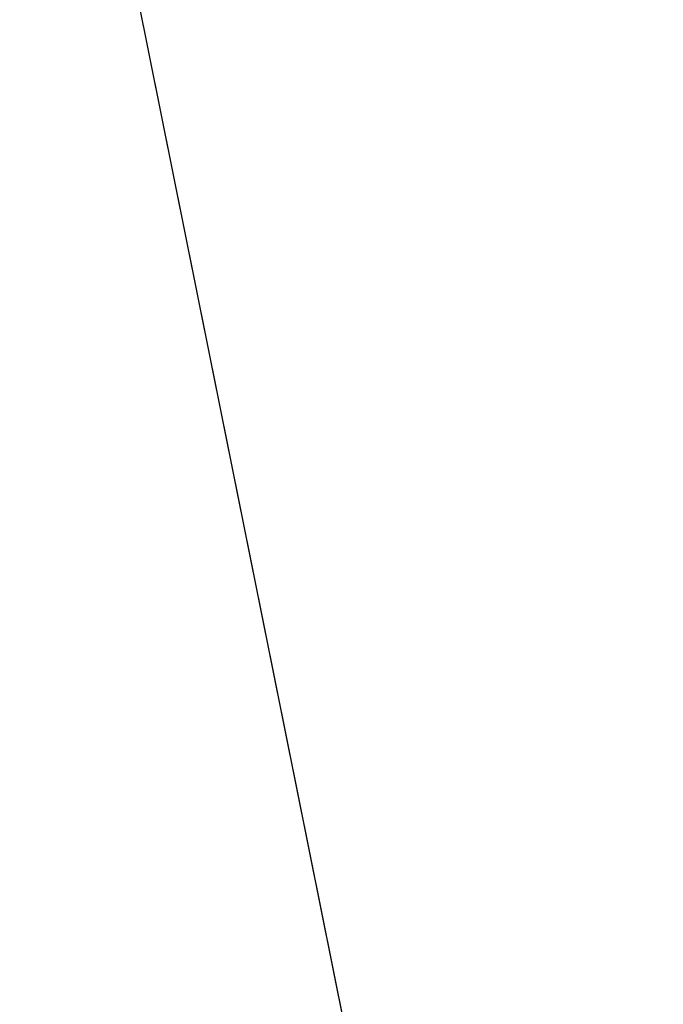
# Model space of a CAD drawing. Header units: millimetres. Extents: x 0 to 84100, y 0 to 59400.
# Tile 76 of 113: x 30221 to 30250, y 44791 to 44836. Entities that reach past the tile are written whole.
import ezdxf

# ---------------------------------------------------------------- set-up
doc = ezdxf.new("R2010")
doc.units = ezdxf.units.MM

# ---------------------------------------------------------------- blocks, each defined once
blk = doc.blocks.new('DV-DOSC-SIDE')
blk.add_line((434.999, -18.5), (434.999, -181.5))
blk = doc.blocks.new('DV-ANGLE P1')
at = {"linetype": 'Continuous'}
for p, q in [((15, 15.25), (15, 14.25)), ((18.5, 6.75), (18.5, 15.25)), ((11.5, 10.75), (11.5, 9.75)), ((9.75, 8), (0, 8)), ((36.758, 8), (29.242, 8)), ((27.727, 7.125), (26.789, 5.5)), ((39.211, 5.5), (38.273, 7.125)), ((25.923, 5), (20.25, 5)), ((88, 5), (40.077, 5)), ((28, -3), (28, 0)), ((38, 0), (38, -3)), ((0.278, -8.481), (1.443, -10.5)), ((2.309, -11), (88, -11))]:
    blk.add_line(p, q, dxfattribs=at)
for centre in [(0, 0), (46.75, -3), (60.5, -3), (74.25, -3), (88, -3)]:
    blk.add_circle(centre, 5, dxfattribs=at)
for centre, radius, start, end in [((16.75, 15.25), 1.75, 0, 180), ((13.25, 14.25), 1.75, 270, 0), ((13.25, 10.75), 1.75, 90, 180), ((9.75, 9.75), 1.75, 270, 0), ((0, 0), 8, 90, 266.25101), ((29.242, 6.25), 1.75, 90, 150), ((36.758, 6.25), 1.75, 30, 90), ((20.25, 6.75), 1.75, 180, 270), ((25.923, 6), 1, 270, 330), ((40.077, 6), 1, 210, 270), ((33, 0), 5, 0, 180), ((88, -3), 8, 270, 90), ((33, -3), 5, 180, 0), ((-0.588, -8.981), 1, 30, 86.25101), ((2.309, -10), 1, 210, 270)]:
    blk.add_arc(centre, radius, start, end, dxfattribs=at)

msp = doc.modelspace()

# ---------------------------------------------------------------- linework, layer by layer
at = {"color": 7}
msp.add_line((30220.655, 44863.28), (30236.723, 44783.379), dxfattribs=at)

# ---------------------------------------------------------------- block references
at = {"color": 7, "xscale": 0.5, "yscale": 0.5, "zscale": 0.5}
for name, p, rotation in [('DV-DOSC-SIDE', (30005.601, 44829.467), 11.37060785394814), ('DV-ANGLE P1', (30228.456, 44786.446), 285.8802332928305)]:
    msp.add_blockref(name, p, dxfattribs=dict(at, rotation=rotation))

doc.saveas('drawing.dxf')
